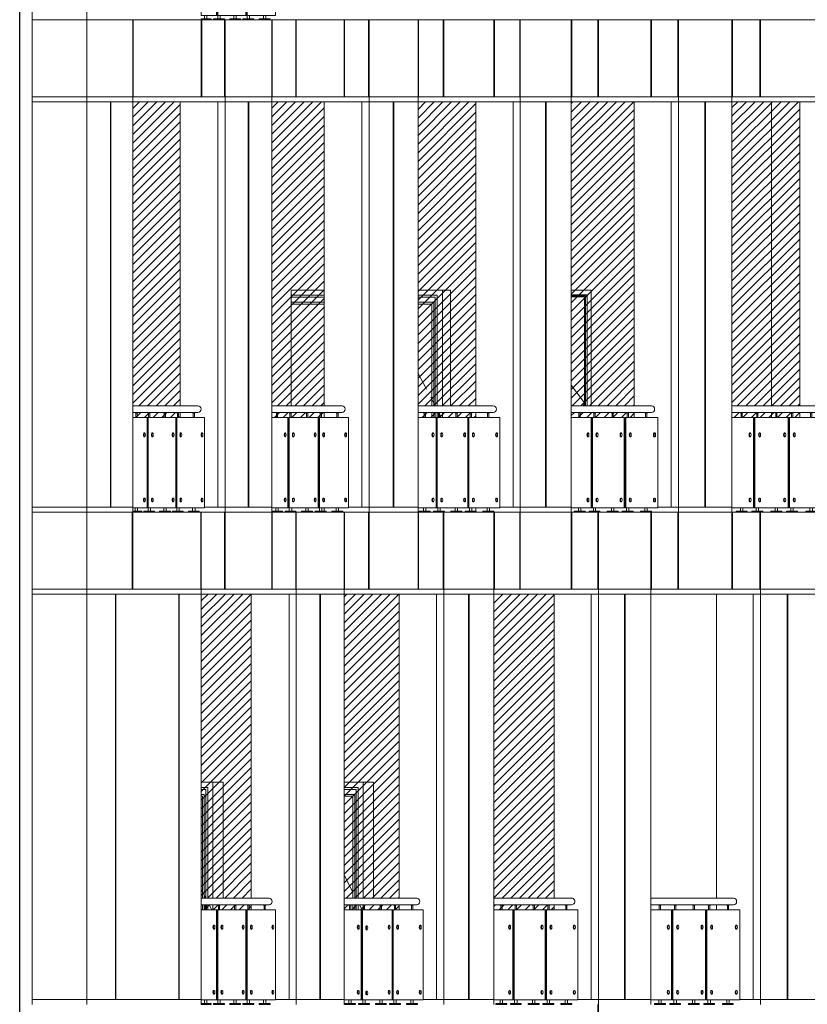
# Model space of a CAD drawing. Header units: millimetres. Extents: x 614675 to 1010864, y -150593 to -87691.
# Tile 169 of 194: x 970659 to 978817, y -126741 to -116541. Entities that reach past the tile are written whole.
import ezdxf

# ---------------------------------------------------------------- set-up
doc = ezdxf.new("R2010")
doc.units = ezdxf.units.MM
doc.header["$LTSCALE"] = 0.05
doc.linetypes.add('DASHED', pattern=[19.05, 12.7, -6.35])
doc.layers.get('0').update_dxf_attribs({"lineweight": 0})
doc.layers.add('011 Dimension', color=16, linetype='Continuous', lineweight=9)
doc.layers.add('013 Door & Window', color=48, linetype='Continuous', lineweight=9)
doc.layers.add('GLASS', color=135, linetype='Continuous')

# ---------------------------------------------------------------- blocks, each defined once
blk = doc.blocks.new('*U49')
at = {"color": 195, "elevation": 1}
blk.add_lwpolyline([(856, 1032), (0, 1032), (0, 1100), (856, 1100)], dxfattribs=at)
at = {"lineweight": 0}
for points in [[(79, 1032), (79, 1028), (108, 1028), (108, 1032), (79, 1032)], [(237, 1032), (237, 1028), (266, 1028), (266, 1032), (237, 1032)], [(430, 1032), (430, 1028), (458, 1028), (458, 1032), (430, 1032)], [(589, 1032), (589, 1028), (618, 1028), (618, 1032), (589, 1032)], [(784, 1032), (784, 1028), (812, 1028), (812, 1032), (784, 1032)]]:
    blk.add_lwpolyline(points, close=True, dxfattribs=at)
for points in [[(87, 1028), (87, 980)], [(100, 1028), (100, 980)], [(245, 1028), (245, 980)], [(258, 1028), (258, 980)], [(438, 1028), (438, 980)], [(451, 1028), (451, 980)], [(597, 1028), (597, 980)], [(610, 1028), (610, 980)], [(792, 1028), (792, 980)], [(805, 1028), (805, 980)], [(81, 45), (81, 10)], [(106, 45), (106, 10)], [(239, 45), (239, 10)], [(264, 45), (264, 10)], [(432, 45), (432, 10)], [(456, 45), (456, 10)], [(591, 45), (591, 10)], [(616, 45), (616, 10)], [(785, 45), (785, 10)], [(810, 45), (810, 10)]]:
    blk.add_lwpolyline(points, dxfattribs=at)
for points in [[(177, 820), (184, 820)], [(273, 820), (280, 820)], [(528, 820), (534, 820)], [(625, 820), (631, 820)], [(882, 820), (888, 820)], [(177, 780), (184, 780)], [(273, 780), (280, 780)], [(528, 780), (534, 780)], [(625, 780), (631, 780)], [(882, 780), (888, 780)], [(177, 145), (184, 145)], [(177, 105), (184, 105)], [(273, 145), (280, 145)], [(273, 105), (280, 105)], [(528, 145), (534, 145)], [(528, 105), (534, 105)], [(625, 145), (631, 145)], [(625, 105), (631, 105)], [(882, 145), (888, 145)], [(882, 105), (888, 105)]]:
    blk.add_lwpolyline(points)
for points in [[(37, 0), (150, 0), (150, 6, 0.39896), (145, 10), (42, 10, 0.39896), (37, 6), (37, 0)], [(195, 0), (308, 0), (308, 6, 0.39896), (303, 10), (200, 10, 0.39896), (195, 6), (195, 0)], [(387, 0), (501, 0), (500, 6, 0.39896), (496, 10), (392, 10, 0.39896), (388, 6), (387, 0)], [(547, 0), (660, 0), (660, 6, 0.39896), (655, 10), (552, 10, 0.39896), (547, 6), (547, 0)], [(741, 0), (854, 0), (854, 6, 0.39896), (850, 10), (746, 10, 0.39896), (742, 6), (741, 0)]]:
    blk.add_lwpolyline(points, format="xyb", close=True, dxfattribs=at)
at = {"color": 195, "extrusion": (0, 0, -1)}
blk.add_ellipse((856, 1066), major_axis=(0, -34.2), ratio=0.937532, start_param=3.141593, end_param=6.283185, dxfattribs=at)
at = {"extrusion": (0, 0, -1)}
for centre in [(177, 800), (273, 800), (528, 800), (625, 800), (882, 800), (177, 125), (273, 125), (528, 125), (625, 125), (882, 125)]:
    blk.add_ellipse(centre, major_axis=(0, 20), ratio=0.388392, start_param=3.141593, end_param=6.283185, dxfattribs=at)
for centre in [(184, 800), (280, 800), (534, 800), (631, 800), (888, 800), (184, 125), (280, 125), (534, 125), (631, 125), (888, 125)]:
    blk.add_ellipse(centre, major_axis=(0, -20), ratio=0.396902, dxfattribs=at)
at = {"layer": '011 Dimension', "color": 135, "lineweight": 0}
for points in [[(0, 980), (0, 45), (18, 45), (215, 45), (215, 980), (0, 980)], [(220, 980), (220, 45), (229, 45), (229, 980), (220, 980)], [(229, 980), (229, 45), (566, 45), (566, 980), (229, 980)], [(571, 980), (571, 45), (580, 45), (580, 980), (571, 980)], [(580, 980), (580, 45), (920, 45), (920, 980), (580, 980)]]:
    blk.add_lwpolyline(points, close=True, dxfattribs=at)
blk = doc.blocks.new('*U50')
at = {"color": 195, "elevation": 1}
blk.add_lwpolyline([(805, 1032), (0, 1032), (0, 1100), (805, 1100)], dxfattribs=at)
at = {"lineweight": 0}
for points in [[(63, 1032), (63, 1028), (92, 1028), (92, 1032), (63, 1032)], [(214, 1032), (214, 1028), (243, 1028), (243, 1032), (214, 1032)], [(398, 1032), (398, 1028), (427, 1028), (427, 1032), (398, 1032)], [(551, 1032), (551, 1028), (579, 1028), (579, 1032), (551, 1032)], [(737, 1032), (737, 1028), (765, 1028), (765, 1032), (737, 1032)]]:
    blk.add_lwpolyline(points, close=True, dxfattribs=at)
for points in [[(72, 1028), (72, 980)], [(85, 1028), (85, 980)], [(223, 1028), (223, 980)], [(236, 1028), (236, 980)], [(407, 1028), (407, 980)], [(420, 1028), (420, 980)], [(559, 1028), (559, 980)], [(572, 1028), (572, 980)], [(745, 1028), (745, 980)], [(758, 1028), (758, 980)], [(65, 45), (65, 10)], [(90, 45), (90, 10)], [(216, 45), (216, 10)], [(241, 45), (241, 10)], [(400, 45), (400, 10)], [(425, 45), (425, 10)], [(553, 45), (553, 10)], [(578, 45), (578, 10)], [(739, 45), (739, 10)], [(763, 45), (763, 10)]]:
    blk.add_lwpolyline(points, dxfattribs=at)
for points in [[(161, 820), (167, 820)], [(496, 820), (502, 820)], [(589, 820), (595, 820)], [(831, 820), (837, 820)], [(161, 780), (167, 780)], [(496, 780), (502, 780)], [(589, 780), (595, 780)], [(831, 780), (837, 780)], [(161, 145), (167, 145)], [(161, 105), (167, 105)], [(496, 145), (502, 145)], [(496, 105), (502, 105)], [(589, 145), (595, 145)], [(589, 105), (595, 105)], [(831, 145), (837, 145)], [(831, 105), (837, 105)]]:
    blk.add_lwpolyline(points)
for points in [[(21, 0), (134, 0), (134, 6, 0.39896), (129, 10), (26, 10, 0.39896), (21, 6), (21, 0)], [(172, 0), (285, 0), (285, 6, 0.39896), (280, 10), (177, 10, 0.39896), (172, 6), (172, 0)], [(356, 0), (469, 0), (469, 6, 0.39896), (464, 10), (361, 10, 0.39896), (356, 6), (356, 0)], [(509, 0), (622, 0), (621, 6, 0.39896), (617, 10), (514, 10, 0.39896), (509, 6), (509, 0)], [(694, 0), (808, 0), (807, 6, 0.39896), (803, 10), (699, 10, 0.39896), (695, 6), (694, 0)]]:
    blk.add_lwpolyline(points, format="xyb", close=True, dxfattribs=at)
at = {"color": 195, "extrusion": (0, 0, -1)}
blk.add_ellipse((805, 1066), major_axis=(35.6, 0), ratio=0.960993, start_param=4.712389, end_param=7.853982, dxfattribs=at)
at = {"extrusion": (0, 0, -1)}
for centre in [(161, 800), (496, 800), (589, 800), (831, 800), (161, 125), (496, 125), (589, 125), (831, 125)]:
    blk.add_ellipse(centre, major_axis=(0, 20), ratio=0.373227, start_param=3.141593, end_param=6.283185, dxfattribs=at)
for centre in [(167, 800), (502, 800), (595, 800), (837, 800), (167, 125), (502, 125), (595, 125), (837, 125)]:
    blk.add_ellipse(centre, major_axis=(0, -20), ratio=0.379159, dxfattribs=at)
at = {"layer": '011 Dimension', "color": 135, "lineweight": 0}
for points in [[(0, 980), (0, 45), (18, 45), (196, 45), (196, 980), (0, 980)], [(201, 980), (201, 45), (210, 45), (210, 980), (201, 980)], [(210, 980), (210, 45), (532, 45), (532, 980), (210, 980)], [(537, 980), (537, 45), (545, 45), (545, 980), (537, 980)], [(545, 980), (545, 45), (871, 45), (871, 980), (545, 980)]]:
    blk.add_lwpolyline(points, close=True, dxfattribs=at)
blk = doc.blocks.new('*U51')
at = {"color": 195, "elevation": 1}
blk.add_lwpolyline([(753, 1032), (0, 1032), (0, 1100), (753, 1100)], dxfattribs=at)
at = {"lineweight": 0}
for points in [[(48, 1032), (48, 1028), (76, 1028), (76, 1032), (48, 1032)], [(191, 1032), (191, 1028), (220, 1028), (220, 1032), (191, 1032)], [(367, 1032), (367, 1028), (395, 1028), (395, 1032), (367, 1032)], [(512, 1032), (512, 1028), (541, 1028), (541, 1032), (512, 1032)], [(690, 1032), (690, 1028), (718, 1028), (718, 1032), (690, 1032)]]:
    blk.add_lwpolyline(points, close=True, dxfattribs=at)
for points in [[(56, 1028), (56, 980)], [(69, 1028), (69, 980)], [(200, 1028), (200, 980)], [(213, 1028), (213, 980)], [(375, 1028), (375, 980)], [(388, 1028), (388, 980)], [(521, 1028), (521, 980)], [(534, 1028), (534, 980)], [(698, 1028), (698, 980)], [(711, 1028), (711, 980)], [(49, 45), (49, 10)], [(74, 45), (74, 10)], [(193, 45), (193, 10)], [(218, 45), (218, 10)], [(369, 45), (369, 10)], [(394, 45), (394, 10)], [(514, 45), (514, 10)], [(539, 45), (539, 10)], [(691, 45), (691, 10)], [(716, 45), (716, 10)]]:
    blk.add_lwpolyline(points, dxfattribs=at)
for points in [[(144, 820), (150, 820)], [(464, 820), (470, 820)], [(552, 820), (558, 820)], [(786, 820), (793, 820)], [(144, 780), (150, 780)], [(232, 812), (238, 812)], [(232, 772), (238, 772)], [(464, 780), (470, 780)], [(552, 780), (558, 780)], [(786, 780), (793, 780)], [(144, 145), (150, 145)], [(144, 105), (150, 105)], [(232, 137), (238, 137)], [(464, 145), (470, 145)], [(464, 105), (470, 105)], [(552, 145), (558, 145)], [(552, 105), (558, 105)], [(786, 145), (793, 145)], [(786, 105), (793, 105)], [(232, 97), (238, 97)]]:
    blk.add_lwpolyline(points)
for points in [[(5, 0), (118, 0), (118, 6, 0.39896), (113, 10), (10, 10, 0.39896), (6, 6), (5, 0)], [(149, 0), (262, 0), (262, 6, 0.39896), (257, 10), (154, 10, 0.39896), (149, 6), (149, 0)], [(325, 0), (438, 0), (437, 6, 0.39896), (433, 10), (330, 10, 0.39896), (325, 6), (325, 0)], [(470, 0), (583, 0), (583, 6, 0.39896), (578, 10), (475, 10, 0.39896), (470, 6), (470, 0)], [(647, 0), (760, 0), (760, 6, 0.39896), (755, 10), (652, 10, 0.39896), (648, 6), (647, 0)]]:
    blk.add_lwpolyline(points, format="xyb", close=True, dxfattribs=at)
at = {"color": 195, "extrusion": (0, 0, -1)}
blk.add_ellipse((753, 1066, -1), major_axis=(0, -34.2), ratio=0.945606, start_param=3.141593, end_param=6.283185, dxfattribs=at)
at = {"extrusion": (0, 0, -1)}
for centre in [(144, 800), (464, 800), (552, 800), (786, 800), (232, 792), (144, 125), (232, 117), (464, 125), (552, 125), (786, 125)]:
    blk.add_ellipse(centre, major_axis=(0, 20), ratio=0.357793, start_param=3.141593, end_param=6.283185, dxfattribs=at)
for centre in [(150, 800), (470, 800), (558, 800), (793, 800), (238, 792), (150, 125), (238, 117), (470, 125), (558, 125), (793, 125)]:
    blk.add_ellipse(centre, major_axis=(0, -20), ratio=0.361266, dxfattribs=at)
at = {"layer": '011 Dimension', "color": 135, "lineweight": 0}
for points in [[(0, 980), (0, 45), (18, 45), (177, 45), (177, 980), (0, 980)], [(182, 980), (182, 45), (190, 45), (190, 980), (182, 980)], [(190, 980), (190, 45), (497, 45), (497, 980), (190, 980)], [(502, 980), (502, 45), (510, 45), (510, 980), (502, 980)], [(510, 980), (510, 45), (821, 45), (821, 980), (510, 980)]]:
    blk.add_lwpolyline(points, close=True, dxfattribs=at)
blk = doc.blocks.new('*U52')
at = {"color": 195, "elevation": 1}
blk.add_lwpolyline([(702, 1032), (0, 1032), (0, 1100), (702, 1100)], dxfattribs=at)
at = {"lineweight": 0}
for points in [[(32, 1032), (32, 1028), (60, 1028), (60, 1032), (32, 1032)], [(169, 1032), (169, 1028), (197, 1028), (197, 1032), (169, 1032)], [(474, 1032), (474, 1028), (502, 1028), (502, 1032), (474, 1032)], [(642, 1032), (642, 1028), (671, 1028), (671, 1032), (642, 1032)]]:
    blk.add_lwpolyline(points, close=True, dxfattribs=at)
for points in [[(40, 1028), (40, 980)], [(53, 1028), (53, 980)], [(177, 1028), (177, 980)], [(190, 1028), (190, 980)], [(482, 1028), (482, 980)], [(495, 1028), (495, 980)], [(650, 1028), (650, 980)], [(663, 1028), (663, 980)], [(34, 45), (34, 10)], [(59, 45), (59, 10)], [(170, 45), (170, 10)], [(195, 45), (195, 10)], [(475, 45), (475, 10)], [(500, 45), (500, 10)], [(644, 45), (644, 10)], [(669, 45), (669, 10)]]:
    blk.add_lwpolyline(points, dxfattribs=at)
at = {"lineweight": 0, "elevation": 1}
blk.add_lwpolyline([(337, 1032), (337, 1028), (365, 1028), (365, 1032), (337, 1032)], close=True, dxfattribs=at)
for points in [[(345, 1028), (345, 980)], [(358, 1028), (358, 980)], [(338, 45), (338, 10)], [(363, 45), (363, 10)]]:
    blk.add_lwpolyline(points, dxfattribs=at)
for points in [[(127, 820), (134, 820)], [(211, 820), (217, 820)], [(431, 820), (437, 820)], [(515, 820), (521, 820)], [(738, 820), (744, 820)], [(127, 780), (134, 780)], [(211, 780), (217, 780)], [(431, 780), (437, 780)], [(515, 780), (521, 780)], [(738, 780), (744, 780)], [(127, 145), (134, 145)], [(127, 105), (134, 105)], [(211, 145), (217, 145)], [(211, 105), (217, 105)], [(431, 145), (437, 145)], [(431, 105), (437, 105)], [(515, 145), (521, 145)], [(515, 105), (521, 105)], [(738, 145), (744, 145)], [(738, 105), (744, 105)]]:
    blk.add_lwpolyline(points)
at = {"lineweight": 0}
for points in [[(103, 0), (102, 6, 0.39896), (98, 10), (0, 10), (0, 0), (103, 0)], [(126, 0), (239, 0), (239, 6, 0.39896), (234, 10), (131, 10, 0.39896), (127, 6), (126, 0)], [(431, 0), (544, 0), (544, 6, 0.39896), (539, 10), (436, 10, 0.39896), (432, 6), (431, 0)], [(600, 0), (713, 0), (713, 6, 0.39896), (708, 10), (605, 10, 0.39896), (600, 6), (600, 0)]]:
    blk.add_lwpolyline(points, format="xyb", close=True, dxfattribs=at)
at = {"lineweight": 0, "elevation": 1}
blk.add_lwpolyline([(294, 0), (407, 0), (407, 6, 0.39896), (402, 10), (299, 10, 0.39896), (295, 6), (294, 0)], format="xyb", close=True, dxfattribs=at)
at = {"color": 195, "extrusion": (0, 0, -1)}
blk.add_ellipse((702, 1066, -1), major_axis=(0, -34.2), ratio=0.953276, start_param=3.141593, end_param=6.283185, dxfattribs=at)
at = {"extrusion": (0, 0, -1)}
for centre in [(127, 800), (211, 800), (431, 800), (515, 800), (738, 800), (127, 125), (211, 125), (431, 125), (515, 125), (738, 125)]:
    blk.add_ellipse(centre, major_axis=(0, 20), ratio=0.342059, start_param=3.141593, end_param=6.283185, dxfattribs=at)
for centre in [(134, 800), (217, 800), (437, 800), (521, 800), (744, 800), (134, 125), (217, 125), (437, 125), (521, 125), (744, 125)]:
    blk.add_ellipse(centre, major_axis=(0, -20), ratio=0.343187, dxfattribs=at)
at = {"layer": '011 Dimension', "color": 135, "lineweight": 0}
for points in [[(0, 980), (0, 45), (18, 45), (159, 45), (159, 980), (0, 980)], [(162, 980), (162, 45), (171, 45), (171, 980), (162, 980)], [(171, 980), (171, 45), (463, 45), (463, 980), (171, 980)], [(466, 980), (466, 45), (475, 45), (475, 980), (466, 980)], [(475, 980), (475, 45), (770, 45), (770, 980), (475, 980)]]:
    blk.add_lwpolyline(points, close=True, dxfattribs=at)
blk = doc.blocks.new('*U53')
at = {"color": 195, "elevation": 1}
blk.add_lwpolyline([(675, 1032), (0, 1032), (0, 1100), (675, 1100)], dxfattribs=at)
at = {"lineweight": 0}
for points in [[(24, 1032), (24, 1028), (52, 1028), (52, 1032), (24, 1032)], [(157, 1032), (157, 1028), (185, 1028), (185, 1032), (157, 1032)], [(319, 1032), (319, 1028), (348, 1028), (348, 1032), (319, 1032)], [(454, 1032), (454, 1028), (482, 1028), (482, 1032), (454, 1032)], [(618, 1032), (618, 1028), (647, 1028), (647, 1032), (618, 1032)]]:
    blk.add_lwpolyline(points, close=True, dxfattribs=at)
for points in [[(32, 1028), (32, 980)], [(45, 1028), (45, 980)], [(165, 1028), (165, 980)], [(178, 1028), (178, 980)], [(327, 1028), (327, 980)], [(340, 1028), (340, 980)], [(462, 1028), (462, 980)], [(475, 1028), (475, 980)], [(626, 1028), (626, 980)], [(639, 1028), (639, 980)], [(26, 45), (26, 10)], [(50, 45), (50, 10)], [(159, 45), (159, 10)], [(184, 45), (184, 10)], [(321, 45), (321, 10)], [(346, 45), (346, 10)], [(456, 45), (456, 10)], [(481, 45), (481, 10)], [(620, 45), (620, 10)], [(645, 45), (645, 10)]]:
    blk.add_lwpolyline(points, dxfattribs=at)
for points in [[(119, 820), (125, 820)], [(200, 820), (206, 820)], [(415, 820), (421, 820)], [(496, 820), (502, 820)], [(714, 820), (720, 820)], [(119, 780), (125, 780)], [(200, 780), (206, 780)], [(415, 780), (421, 780)], [(496, 780), (502, 780)], [(714, 780), (720, 780)], [(119, 145), (125, 145)], [(119, 105), (125, 105)], [(200, 145), (206, 145)], [(200, 105), (206, 105)], [(415, 145), (421, 145)], [(415, 105), (421, 105)], [(496, 145), (502, 145)], [(496, 105), (502, 105)], [(714, 145), (720, 145)], [(714, 105), (720, 105)]]:
    blk.add_lwpolyline(points)
for points in [[(95, 0), (94, 6, 0.39896), (90, 10), (0, 10), (0, 0), (95, 0)], [(115, 0), (228, 0), (227, 6, 0.39896), (223, 10), (120, 10, 0.39896), (115, 6), (115, 0)], [(277, 0), (390, 0), (390, 6, 0.39896), (385, 10), (282, 10, 0.39896), (277, 6), (277, 0)], [(412, 0), (525, 0), (524, 6, 0.39896), (520, 10), (417, 10, 0.39896), (412, 6), (412, 0)], [(576, 0), (689, 0), (689, 6, 0.39896), (684, 10), (581, 10, 0.39896), (576, 6), (576, 0)]]:
    blk.add_lwpolyline(points, format="xyb", close=True, dxfattribs=at)
at = {"color": 195, "extrusion": (0, 0, -1)}
blk.add_ellipse((675, 1066, -3), major_axis=(0, -34.2), ratio=0.956971, start_param=3.141593, end_param=6.283185, dxfattribs=at)
at = {"extrusion": (0, 0, -1)}
for centre in [(119, 800), (200, 800), (415, 800), (496, 800), (714, 800), (119, 125), (200, 125), (415, 125), (496, 125), (714, 125)]:
    blk.add_ellipse(centre, major_axis=(0, -20), ratio=0.33409, start_param=6.283185, end_param=9.424778, dxfattribs=at)
for centre in [(125, 800), (206, 800), (421, 800), (502, 800), (720, 800), (125, 125), (206, 125), (421, 125), (502, 125), (720, 125)]:
    blk.add_ellipse(centre, major_axis=(0, -20), ratio=0.33409, dxfattribs=at)
at = {"layer": '011 Dimension', "color": 135, "lineweight": 0}
for points in [[(0, 45), (149, 45), (149, 980), (0, 980), (0, 45)], [(152, 980), (152, 45), (161, 45), (161, 980), (152, 980)], [(445, 45), (445, 980), (161, 980), (161, 45), (302, 45), (445, 45)], [(449, 980), (449, 45), (457, 45), (457, 980), (449, 980)], [(745, 45), (745, 980), (457, 980), (457, 45), (589, 45), (733, 45), (745, 45)]]:
    blk.add_lwpolyline(points, close=True, dxfattribs=at)
blk = doc.blocks.new('*U54')
at = {"color": 195, "elevation": 1}
blk.add_lwpolyline([(728, 1032), (0, 1032), (0, 1100), (728, 1100)], dxfattribs=at)
at = {"lineweight": 0}
for points in [[(40, 1032), (40, 1028), (68, 1028), (68, 1032), (40, 1032)], [(180, 1032), (180, 1028), (208, 1028), (208, 1032), (180, 1032)], [(351, 1032), (351, 1028), (380, 1028), (380, 1032), (351, 1032)], [(493, 1032), (493, 1028), (521, 1028), (521, 1032), (493, 1032)], [(666, 1032), (666, 1028), (694, 1028), (694, 1032), (666, 1032)]]:
    blk.add_lwpolyline(points, close=True, dxfattribs=at)
for points in [[(48, 1028), (48, 980)], [(61, 1028), (61, 980)], [(188, 1028), (188, 980)], [(201, 1028), (201, 980)], [(359, 1028), (359, 980)], [(372, 1028), (372, 980)], [(501, 1028), (501, 980)], [(514, 1028), (514, 980)], [(674, 1028), (674, 980)], [(687, 1028), (687, 980)], [(41, 45), (41, 10)], [(66, 45), (66, 10)], [(182, 45), (182, 10)], [(207, 45), (207, 10)], [(353, 45), (353, 10)], [(378, 45), (378, 10)], [(495, 45), (495, 10)], [(520, 45), (520, 10)], [(668, 45), (668, 10)], [(692, 45), (692, 10)]]:
    blk.add_lwpolyline(points, dxfattribs=at)
for points in [[(136, 820), (142, 820)], [(221, 820), (227, 820)], [(447, 820), (453, 820)], [(534, 820), (540, 820)], [(762, 820), (768, 820)], [(136, 780), (142, 780)], [(221, 780), (227, 780)], [(447, 780), (453, 780)], [(534, 780), (540, 780)], [(762, 780), (768, 780)], [(136, 145), (142, 145)], [(136, 105), (142, 105)], [(221, 145), (227, 145)], [(221, 105), (227, 105)], [(447, 145), (453, 145)], [(447, 105), (453, 105)], [(534, 145), (540, 145)], [(534, 105), (540, 105)], [(762, 145), (768, 145)], [(762, 105), (768, 105)]]:
    blk.add_lwpolyline(points)
for points in [[(110, 0), (110, 6, 0.39896), (105, 10), (2, 10, 0.12782), (0, 9), (0, 0), (110, 0)], [(138, 0), (251, 0), (250, 6, 0.39896), (246, 10), (143, 10, 0.39896), (138, 6), (138, 0)], [(309, 0), (422, 0), (422, 6, 0.39896), (417, 10), (314, 10, 0.39896), (309, 6), (309, 0)], [(451, 0), (564, 0), (563, 6, 0.39896), (559, 10), (456, 10, 0.39896), (451, 6), (451, 0)], [(623, 0), (737, 0), (736, 6, 0.39896), (732, 10), (628, 10, 0.39896), (624, 6), (623, 0)]]:
    blk.add_lwpolyline(points, format="xyb", close=True, dxfattribs=at)
at = {"color": 195, "extrusion": (0, 0, -1)}
blk.add_ellipse((728, 1066, -4), major_axis=(0, -34.2), ratio=0.948528, start_param=3.141593, end_param=6.283185, dxfattribs=at)
at = {"extrusion": (0, 0, -1)}
for centre in [(136, 800), (221, 800), (447, 800), (534, 800), (762, 800), (136, 125), (221, 125), (447, 125), (534, 125), (762, 125)]:
    blk.add_ellipse(centre, major_axis=(0, 20), ratio=0.349959, start_param=3.141593, end_param=6.283185, dxfattribs=at)
for centre in [(142, 800), (227, 800), (453, 800), (540, 800), (768, 800), (142, 125), (227, 125), (453, 125), (540, 125), (768, 125)]:
    blk.add_ellipse(centre, major_axis=(0, -20), ratio=0.352244, dxfattribs=at)
at = {"layer": '011 Dimension', "color": 135, "lineweight": 0}
for points in [[(0, 45), (168, 45), (168, 980), (0, 980), (0, 45)], [(172, 980), (172, 45), (181, 45), (181, 980), (172, 980)], [(480, 45), (480, 980), (181, 980), (181, 45), (312, 45), (456, 45), (480, 45)], [(484, 980), (484, 45), (493, 45), (493, 980), (484, 980)], [(795, 45), (795, 980), (493, 980), (493, 45), (616, 45), (759, 45), (771, 45), (795, 45)]]:
    blk.add_lwpolyline(points, close=True, dxfattribs=at)
blk = doc.blocks.new('*U55')
at = {"color": 195, "elevation": 1}
blk.add_lwpolyline([(779, 1032), (0, 1032), (0, 1100), (779, 1100)], dxfattribs=at)
at = {"lineweight": 0}
for points in [[(55, 1032), (55, 1028), (84, 1028), (84, 1032), (55, 1032)], [(203, 1032), (203, 1028), (231, 1028), (231, 1032), (203, 1032)], [(383, 1032), (383, 1028), (411, 1028), (411, 1032), (383, 1032)], [(532, 1032), (532, 1028), (560, 1028), (560, 1032), (532, 1032)], [(713, 1032), (713, 1028), (742, 1028), (742, 1032), (713, 1032)]]:
    blk.add_lwpolyline(points, close=True, dxfattribs=at)
for points in [[(64, 1028), (64, 980)], [(77, 1028), (77, 980)], [(211, 1028), (211, 980)], [(224, 1028), (224, 980)], [(391, 1028), (391, 980)], [(404, 1028), (404, 980)], [(540, 1028), (540, 980)], [(553, 1028), (553, 980)], [(721, 1028), (721, 980)], [(734, 1028), (734, 980)], [(57, 45), (57, 10)], [(82, 45), (82, 10)], [(205, 45), (205, 10)], [(230, 45), (230, 10)], [(385, 45), (385, 10)], [(409, 45), (409, 10)], [(533, 45), (533, 10)], [(558, 45), (558, 10)], [(715, 45), (715, 10)], [(740, 45), (740, 10)]]:
    blk.add_lwpolyline(points, dxfattribs=at)
for points in [[(152, 820), (159, 820)], [(242, 820), (248, 820)], [(480, 820), (486, 820)], [(570, 820), (576, 820)], [(811, 820), (817, 820)], [(152, 780), (159, 780)], [(242, 780), (248, 780)], [(480, 780), (486, 780)], [(570, 780), (576, 780)], [(811, 780), (817, 780)], [(152, 145), (159, 145)], [(152, 105), (159, 105)], [(242, 145), (248, 145)], [(242, 105), (248, 105)], [(480, 145), (486, 145)], [(480, 105), (486, 105)], [(570, 145), (576, 145)], [(570, 105), (576, 105)], [(811, 145), (817, 145)], [(811, 105), (817, 105)]]:
    blk.add_lwpolyline(points)
for points in [[(13, 0), (126, 0), (126, 6, 0.39896), (121, 10), (18, 10, 0.39896), (13, 6), (13, 0)], [(161, 0), (274, 0), (273, 6, 0.39896), (269, 10), (166, 10, 0.39896), (161, 6), (161, 0)], [(340, 0), (453, 0), (453, 6, 0.39896), (449, 10), (345, 10, 0.39896), (341, 6), (340, 0)], [(489, 0), (602, 0), (602, 6, 0.39896), (598, 10), (494, 10, 0.39896), (490, 6), (489, 0)], [(671, 0), (784, 0), (784, 6, 0.39896), (779, 10), (676, 10, 0.39896), (671, 6), (671, 0)]]:
    blk.add_lwpolyline(points, format="xyb", close=True, dxfattribs=at)
at = {"color": 195, "extrusion": (0, 0, -1)}
blk.add_ellipse((779, 1066, -5), major_axis=(0, -34.2), ratio=0.94164, start_param=3.141593, end_param=6.283185, dxfattribs=at)
at = {"extrusion": (0, 0, -1)}
for centre in [(152, 800), (242, 800), (480, 800), (570, 800), (811, 800), (152, 125), (242, 125), (480, 125), (570, 125), (811, 125)]:
    blk.add_ellipse(centre, major_axis=(0, 20), ratio=0.36554, start_param=3.141593, end_param=6.283185, dxfattribs=at)
for centre in [(159, 800), (248, 800), (486, 800), (576, 800), (817, 800), (159, 125), (248, 125), (486, 125), (576, 125), (817, 125)]:
    blk.add_ellipse(centre, major_axis=(0, -20), ratio=0.370228, dxfattribs=at)
at = {"layer": '011 Dimension', "color": 135, "lineweight": 0}
for points in [[(0, 45), (187, 45), (187, 980), (0, 980), (0, 45)], [(191, 980), (191, 45), (200, 45), (200, 980), (191, 980)], [(515, 45), (515, 980), (200, 980), (200, 45), (312, 45), (456, 45), (480, 45), (515, 45)], [(519, 980), (519, 45), (528, 45), (528, 980), (519, 980)], [(846, 45), (846, 980), (528, 980), (528, 45), (616, 45), (759, 45), (771, 45), (795, 45), (846, 45)]]:
    blk.add_lwpolyline(points, close=True, dxfattribs=at)
blk = doc.blocks.new('*U56')
at = {"color": 195, "elevation": 1}
blk.add_lwpolyline([(831, 1032), (0, 1032), (0, 1100), (831, 1100)], dxfattribs=at)
at = {"lineweight": 0}
for points in [[(71, 1032), (71, 1028), (100, 1028), (100, 1032), (71, 1032)], [(226, 1032), (226, 1028), (254, 1028), (254, 1032), (226, 1032)], [(414, 1032), (414, 1028), (443, 1028), (443, 1032), (414, 1032)], [(570, 1032), (570, 1028), (599, 1028), (599, 1032), (570, 1032)], [(760, 1032), (760, 1028), (789, 1028), (789, 1032), (760, 1032)]]:
    blk.add_lwpolyline(points, close=True, dxfattribs=at)
for points in [[(79, 1028), (79, 980)], [(92, 1028), (92, 980)], [(234, 1028), (234, 980)], [(247, 1028), (247, 980)], [(422, 1028), (422, 980)], [(435, 1028), (435, 980)], [(578, 1028), (578, 980)], [(591, 1028), (591, 980)], [(768, 1028), (768, 980)], [(781, 1028), (781, 980)], [(73, 45), (73, 10)], [(98, 45), (98, 10)], [(228, 45), (228, 10)], [(252, 45), (252, 10)], [(416, 45), (416, 10)], [(441, 45), (441, 10)], [(572, 45), (572, 10)], [(597, 45), (597, 10)], [(762, 45), (762, 10)], [(787, 45), (787, 10)]]:
    blk.add_lwpolyline(points, dxfattribs=at)
for points in [[(169, 820), (175, 820)], [(263, 820), (269, 820)], [(512, 820), (518, 820)], [(607, 820), (613, 820)], [(858, 820), (865, 820)], [(169, 780), (175, 780)], [(263, 780), (269, 780)], [(512, 780), (518, 780)], [(607, 780), (613, 780)], [(858, 780), (865, 780)], [(169, 145), (175, 145)], [(169, 105), (175, 105)], [(263, 145), (269, 145)], [(263, 105), (269, 105)], [(512, 145), (518, 145)], [(512, 105), (518, 105)], [(607, 145), (613, 145)], [(607, 105), (613, 105)], [(858, 145), (865, 145)], [(858, 105), (865, 105)]]:
    blk.add_lwpolyline(points)
for points in [[(29, 0), (142, 0), (142, 6, 0.39896), (137, 10), (34, 10, 0.39896), (29, 6), (29, 0)], [(183, 0), (297, 0), (296, 6, 0.39896), (292, 10), (188, 10, 0.39896), (184, 6), (183, 0)], [(372, 0), (485, 0), (485, 6, 0.39896), (480, 10), (377, 10, 0.39896), (372, 6), (372, 0)], [(528, 0), (641, 0), (641, 6, 0.39896), (636, 10), (533, 10, 0.39896), (528, 6), (528, 0)], [(718, 0), (831, 0), (831, 6, 0.39896), (826, 10), (723, 10, 0.39896), (718, 6), (718, 0)]]:
    blk.add_lwpolyline(points, format="xyb", close=True, dxfattribs=at)
at = {"color": 195, "extrusion": (0, 0, -1)}
blk.add_ellipse((831, 1066), major_axis=(0, -34.2), ratio=0.932483, start_param=3.141593, end_param=6.283185, dxfattribs=at)
at = {"extrusion": (0, 0, -1)}
for centre in [(169, 800), (263, 800), (512, 800), (607, 800), (858, 800), (169, 125), (263, 125), (512, 125), (607, 125), (858, 125)]:
    blk.add_ellipse(centre, major_axis=(0, 20), ratio=0.380835, start_param=3.141593, end_param=6.283185, dxfattribs=at)
for centre in [(175, 800), (269, 800), (518, 800), (613, 800), (865, 800), (175, 125), (269, 125), (518, 125), (613, 125), (865, 125)]:
    blk.add_ellipse(centre, major_axis=(0, -20), ratio=0.388041, dxfattribs=at)
at = {"layer": '011 Dimension', "color": 135, "lineweight": 0}
for points in [[(0, 45), (205, 45), (205, 980), (0, 980), (0, 45)], [(219, 45), (219, 980), (210, 980), (210, 45), (219, 45)], [(549, 45), (549, 980), (219, 980), (219, 45), (312, 45), (456, 45), (480, 45), (549, 45)], [(554, 980), (554, 45), (563, 45), (563, 980), (554, 980)], [(895, 45), (895, 980), (563, 980), (563, 45), (642, 45), (786, 45), (798, 45), (822, 45), (872, 45), (895, 45)]]:
    blk.add_lwpolyline(points, close=True, dxfattribs=at)
blk = doc.blocks.new('*U57')
at = {"color": 195, "elevation": 1}
blk.add_lwpolyline([(882, 1032), (0, 1032), (0, 1100), (882, 1100)], dxfattribs=at)
at = {"lineweight": 0}
for points in [[(87, 1032), (87, 1028), (115, 1028), (115, 1032), (87, 1032)], [(249, 1032), (249, 1028), (277, 1028), (277, 1032), (249, 1032)], [(445, 1032), (445, 1028), (474, 1028), (474, 1032), (445, 1032)], [(608, 1032), (608, 1028), (637, 1028), (637, 1032), (608, 1032)], [(807, 1032), (807, 1028), (835, 1028), (835, 1032), (807, 1032)]]:
    blk.add_lwpolyline(points, close=True, dxfattribs=at)
for points in [[(95, 1028), (95, 980)], [(108, 1028), (108, 980)], [(257, 1028), (257, 980)], [(270, 1028), (270, 980)], [(454, 1028), (454, 980)], [(467, 1028), (467, 980)], [(617, 1028), (617, 980)], [(630, 1028), (630, 980)], [(815, 1028), (815, 980)], [(828, 1028), (828, 980)], [(89, 45), (89, 10)], [(114, 45), (114, 10)], [(250, 45), (250, 10)], [(275, 45), (275, 10)], [(447, 45), (447, 10)], [(472, 45), (472, 10)], [(610, 45), (610, 10)], [(635, 45), (635, 10)], [(809, 45), (809, 10)], [(834, 45), (834, 10)]]:
    blk.add_lwpolyline(points, dxfattribs=at)
for points in [[(186, 820), (192, 820)], [(284, 820), (290, 820)], [(544, 820), (550, 820)], [(643, 820), (649, 820)], [(906, 820), (912, 820)], [(186, 780), (192, 780)], [(284, 780), (290, 780)], [(544, 780), (550, 780)], [(643, 780), (649, 780)], [(906, 780), (912, 780)], [(186, 145), (192, 145)], [(186, 105), (192, 105)], [(284, 145), (290, 145)], [(284, 105), (290, 105)], [(544, 145), (550, 145)], [(544, 105), (550, 105)], [(643, 145), (649, 145)], [(643, 105), (649, 105)], [(906, 145), (912, 145)], [(906, 105), (912, 105)]]:
    blk.add_lwpolyline(points)
for points in [[(45, 0), (158, 0), (157, 6, 0.39896), (153, 10), (50, 10, 0.39896), (45, 6), (45, 0)], [(206, 0), (319, 0), (319, 6, 0.39896), (314, 10), (211, 10, 0.39896), (207, 6), (206, 0)], [(403, 0), (516, 0), (516, 6, 0.39896), (511, 10), (408, 10, 0.39896), (403, 6), (403, 0)], [(566, 0), (679, 0), (679, 6, 0.39896), (674, 10), (571, 10, 0.39896), (566, 6), (566, 0)], [(765, 0), (878, 0), (877, 6, 0.39896), (873, 10), (770, 10, 0.39896), (765, 6), (765, 0)]]:
    blk.add_lwpolyline(points, format="xyb", close=True, dxfattribs=at)
at = {"color": 195, "extrusion": (0, 0, -1)}
blk.add_ellipse((882, 1066), major_axis=(0, -34.2), ratio=0.92485, start_param=3.141593, end_param=6.283185, dxfattribs=at)
at = {"extrusion": (0, 0, -1)}
for centre in [(186, 800), (284, 800), (544, 800), (643, 800), (906, 800), (186, 125), (284, 125), (544, 125), (643, 125), (906, 125)]:
    blk.add_ellipse(centre, major_axis=(0, 20), ratio=0.39585, start_param=3.141593, end_param=6.283185, dxfattribs=at)
for centre in [(192, 800), (290, 800), (550, 800), (649, 800), (912, 800), (192, 125), (290, 125), (550, 125), (649, 125), (912, 125)]:
    blk.add_ellipse(centre, major_axis=(0, -20), ratio=0.405689, dxfattribs=at)
at = {"layer": '011 Dimension', "color": 135, "lineweight": 0}
for points in [[(0, 45), (224, 45), (224, 980), (0, 980), (0, 45)], [(230, 980), (230, 45), (238, 45), (238, 980), (230, 980)], [(583, 45), (583, 980), (238, 980), (238, 45), (549, 45), (583, 45)], [(589, 980), (589, 45), (597, 45), (597, 980), (589, 980)], [(945, 980), (597, 980), (597, 45), (945, 45), (945, 980)]]:
    blk.add_lwpolyline(points, close=True, dxfattribs=at)
blk = doc.blocks.new('*U69')
at = {"color": 195, "elevation": 1}
blk.add_lwpolyline([(702, 1032), (0, 1032), (0, 1100), (702, 1100)], dxfattribs=at)
at = {"lineweight": 0}
for points in [[(32, 1032), (32, 1028), (60, 1028), (60, 1032), (32, 1032)], [(169, 1032), (169, 1028), (197, 1028), (197, 1032), (169, 1032)], [(474, 1032), (474, 1028), (502, 1028), (502, 1032), (474, 1032)], [(642, 1032), (642, 1028), (671, 1028), (671, 1032), (642, 1032)]]:
    blk.add_lwpolyline(points, close=True, dxfattribs=at)
for points in [[(40, 1028), (40, 980)], [(53, 1028), (53, 980)], [(177, 1028), (177, 980)], [(190, 1028), (190, 980)], [(482, 1028), (482, 980)], [(495, 1028), (495, 980)], [(650, 1028), (650, 980)], [(663, 1028), (663, 980)], [(34, 45), (34, 10)], [(59, 45), (59, 10)], [(170, 45), (170, 10)], [(195, 45), (195, 10)], [(475, 45), (475, 10)], [(500, 45), (500, 10)], [(644, 45), (644, 10)], [(669, 45), (669, 10)]]:
    blk.add_lwpolyline(points, dxfattribs=at)
at = {"lineweight": 0, "elevation": 1}
blk.add_lwpolyline([(337, 1032), (337, 1028), (365, 1028), (365, 1032), (337, 1032)], close=True, dxfattribs=at)
for points in [[(345, 1028), (345, 980)], [(358, 1028), (358, 980)], [(338, 45), (338, 10)], [(363, 45), (363, 10)]]:
    blk.add_lwpolyline(points, dxfattribs=at)
for points in [[(127, 820), (134, 820)], [(211, 820), (217, 820)], [(431, 820), (437, 820)], [(515, 820), (521, 820)], [(738, 820), (744, 820)], [(127, 780), (134, 780)], [(211, 780), (217, 780)], [(431, 780), (437, 780)], [(515, 780), (521, 780)], [(738, 780), (744, 780)], [(127, 145), (134, 145)], [(127, 105), (134, 105)], [(211, 145), (217, 145)], [(211, 105), (217, 105)], [(431, 145), (437, 145)], [(431, 105), (437, 105)], [(515, 145), (521, 145)], [(515, 105), (521, 105)], [(738, 145), (744, 145)], [(738, 105), (744, 105)]]:
    blk.add_lwpolyline(points)
at = {"lineweight": 0}
for points in [[(103, 0), (102, 6, 0.39896), (98, 10), (0, 10), (0, 0), (103, 0)], [(126, 0), (239, 0), (239, 6, 0.39896), (234, 10), (131, 10, 0.39896), (127, 6), (126, 0)], [(431, 0), (544, 0), (544, 6, 0.39896), (539, 10), (436, 10, 0.39896), (432, 6), (431, 0)], [(600, 0), (713, 0), (713, 6, 0.39896), (708, 10), (605, 10, 0.39896), (600, 6), (600, 0)]]:
    blk.add_lwpolyline(points, format="xyb", close=True, dxfattribs=at)
at = {"lineweight": 0, "elevation": 1}
blk.add_lwpolyline([(294, 0), (407, 0), (407, 6, 0.39896), (402, 10), (299, 10, 0.39896), (295, 6), (294, 0)], format="xyb", close=True, dxfattribs=at)
at = {"color": 195, "extrusion": (0, 0, -1)}
blk.add_ellipse((702, 1066, -1), major_axis=(0, -34.2), ratio=0.953276, start_param=3.141593, end_param=6.283185, dxfattribs=at)
at = {"extrusion": (0, 0, -1)}
for centre in [(127, 800), (211, 800), (431, 800), (515, 800), (738, 800), (127, 125), (211, 125), (431, 125), (515, 125), (738, 125)]:
    blk.add_ellipse(centre, major_axis=(0, 20), ratio=0.342059, start_param=3.141593, end_param=6.283185, dxfattribs=at)
for centre in [(134, 800), (217, 800), (437, 800), (521, 800), (744, 800), (134, 125), (217, 125), (437, 125), (521, 125), (744, 125)]:
    blk.add_ellipse(centre, major_axis=(0, -20), ratio=0.343187, dxfattribs=at)
at = {"layer": '011 Dimension', "color": 135, "lineweight": 0}
for points in [[(0, 980), (0, 45), (18, 45), (159, 45), (159, 980), (0, 980)], [(162, 980), (162, 45), (171, 45), (171, 980), (162, 980)], [(171, 980), (171, 45), (463, 45), (463, 980), (171, 980)], [(466, 980), (466, 45), (475, 45), (475, 980), (466, 980)], [(475, 980), (475, 45), (770, 45), (770, 980), (475, 980)]]:
    blk.add_lwpolyline(points, close=True, dxfattribs=at)
blk = doc.blocks.new('*U132')
at = {"layer": '013 Door & Window', "color": 0, "lineweight": -2}
for points in [[(199, -52), (52, -52), (52, -1200)], [(199, -73), (73, -73), (73, -1200)], [(199, -125), (89, -125), (89, -1200)], [(199, -145), (109, -145), (109, -1200)], [(0, -1268), (0, -1320)], [(52, -1268), (52, -1320)], [(73, -1268), (73, -1320)], [(89, -1268), (89, -1320)], [(109, -1268), (109, -1320)]]:
    blk.add_lwpolyline(points, dxfattribs=at)
at = {"layer": '013 Door & Window', "color": 0, "linetype": 'DASHED', "lineweight": -2, "ltscale": 300}
for points in [[(199, -961), (74, -1200)], [(38, -1268), (11, -1320)]]:
    blk.add_lwpolyline(points, dxfattribs=at)
blk = doc.blocks.new('*U133')
at = {"layer": '013 Door & Window', "color": 0, "lineweight": -2}
for points in [[(120, -52), (52, -52), (52, -1200)], [(120, -73), (73, -73), (73, -1200)], [(120, -125), (89, -125), (89, -1200)], [(120, -145), (109, -145), (109, -1200)], [(0, -1268), (0, -1320)], [(52, -1268), (52, -1320)], [(73, -1268), (73, -1320)], [(89, -1268), (89, -1320)], [(109, -1268), (109, -1320)]]:
    blk.add_lwpolyline(points, dxfattribs=at)
at = {"layer": '013 Door & Window', "color": 0, "linetype": 'DASHED', "lineweight": -2, "ltscale": 300}
for points in [[(120, -1112), (74, -1200)], [(38, -1268), (11, -1320)]]:
    blk.add_lwpolyline(points, dxfattribs=at)
blk = doc.blocks.new('*U162')
at = {"layer": '013 Door & Window', "color": 0, "lineweight": -2}
for points in [[(484, -52), (142, -52)], [(484, -73), (142, -73)], [(484, -125), (142, -125)], [(484, -145), (142, -145)]]:
    blk.add_lwpolyline(points, dxfattribs=at)
blk = doc.blocks.new('*U163')
at = {"layer": '013 Door & Window', "color": 0, "lineweight": -2}
for points in [[(253, -52), (52, -52), (52, -1200)], [(253, -73), (73, -73), (73, -1200)], [(253, -125), (89, -125), (89, -1200)], [(253, -145), (109, -145), (109, -1200)], [(0, -1268), (0, -1320)], [(52, -1268), (52, -1320)], [(73, -1268), (73, -1320)], [(89, -1268), (89, -1320)], [(109, -1268), (109, -1320)]]:
    blk.add_lwpolyline(points, dxfattribs=at)
at = {"layer": '013 Door & Window', "color": 0, "linetype": 'DASHED', "lineweight": -2, "ltscale": 300}
for points in [[(253, -857), (74, -1200)], [(38, -1268), (11, -1320)]]:
    blk.add_lwpolyline(points, dxfattribs=at)
blk = doc.blocks.new('A$C24602529 (2) (2)')
at = {"lineweight": 0}
h = blk.add_hatch(dxfattribs=at)
h.set_pattern_fill('ANSI31', color=253, scale=20, style=0)
h.set_pattern_definition([(45, (-184245.04, -9116.08), (-44.90128, 44.90128), [])])
h.paths.add_polyline_path([(136, 24120), (999, 24120), (999, 27270), (136, 27270)])
h.paths.add_polyline_path([(2093, 27270), (2093, 24120), (3007, 24120), (3007, 27270)])
h.paths.add_polyline_path([(-8542, 24120), (-7944, 24120), (-7944, 27270), (-8542, 27270)])
h.paths.add_polyline_path([(-6954, 27270), (-6954, 24120), (-6302, 24120), (-6302, 27270)])
h.paths.add_polyline_path([(-5291, 27270), (-5291, 24120), (-4587, 24120), (-4587, 27270)])
h.paths.add_polyline_path([(-3556, 27270), (-3556, 24120), (-2798, 24120), (-2798, 27270)])
h.paths.add_polyline_path([(-1746, 27270), (-1746, 24120), (-936, 24120), (-936, 27270)])
h.paths.add_polyline_path([(-10057, 24120), (-9513, 24120), (-9513, 27270), (-10057, 27270)])
h.paths.add_polyline_path([(-11497, 27270), (-11497, 24120), (-11007, 24120), (-11007, 27270)])
h.paths.add_polyline_path([(3007, 24000), (3007, 24052), (2093, 24052), (2093, 24000)])
h.paths.add_polyline_path([(136, 24052), (136, 24000), (999, 24000), (999, 24052)])
h.paths.add_polyline_path([(-1746, 24052), (-1746, 24000), (-936, 24000), (-936, 24052)])
h.paths.add_polyline_path([(-3556, 24052), (-3556, 24000), (-2798, 24000), (-2798, 24052)])
h.paths.add_polyline_path([(-5291, 24052), (-5291, 24000), (-4587, 24000), (-4587, 24052)])
h.paths.add_polyline_path([(-6954, 24052), (-6954, 24000), (-6302, 24000), (-6302, 24052)])
h.paths.add_polyline_path([(-8542, 24052), (-8542, 24000), (-7944, 24000), (-7944, 24052)])
h.paths.add_polyline_path([(-10057, 24052), (-10057, 24000), (-9513, 24000), (-9513, 24052)])
h.paths.add_polyline_path([(-11497, 24052), (-11497, 24000), (-11007, 24000), (-11007, 24052)])
h = blk.add_hatch(dxfattribs=at)
h.set_pattern_fill('ANSI31', color=253, scale=20, style=0)
h.set_pattern_definition([(45, (-183534.546, -14216), (-44.90128, 44.90128), [])])
h.paths.add_polyline_path([(1105, 19020), (1993, 19020), (1993, 22170), (1105, 22170)])
h.paths.add_polyline_path([(-814, 19020), (22, 19020), (22, 22170), (-814, 22170)])
h.paths.add_polyline_path([(-2660, 19020), (-1876, 19020), (-1876, 22170), (-2660, 22170)])
h.paths.add_polyline_path([(-7757, 19020), (-7132, 19020), (-7132, 22170), (-7757, 22170)])
h.paths.add_polyline_path([(-9308, 19020), (-8737, 19020), (-8737, 22170), (-9308, 22170)])
h.paths.add_polyline_path([(1105, 18952), (1105, 18900), (1993, 18900), (1993, 18952)])
h.paths.add_polyline_path([(-814, 18952), (-814, 18900), (22, 18900), (22, 18952)])
h.paths.add_polyline_path([(-2660, 18952), (-2660, 18900), (-1876, 18900), (-1876, 18952)])
h.paths.add_polyline_path([(-7757, 18952), (-7757, 18900), (-7132, 18900), (-7132, 18952)])
h.paths.add_polyline_path([(-9308, 18952), (-9308, 18900), (-8737, 18900), (-8737, 18952)])
h.paths.add_polyline_path([(-10787, 19020), (-10269, 19020), (-10269, 22170), (-10787, 22170)])
h.paths.add_polyline_path([(-10269, 18900), (-10269, 18952), (-10787, 18952), (-10787, 18900)])
for points in [[(-12538, 28120), (-12538, 31720)], [(-11972, 28120), (-11972, 31720)], [(-12538, 23020), (-12538, 28120)], [(-12538, 28120), (4063, 28120)], [(-11972, 23020), (-11972, 28120)], [(-11497, 27320), (-11497, 28120)], [(-11492, 27320), (-11492, 28120)], [(-10787, 28120), (-10787, 27320)], [(-10782, 28120), (-10782, 27320)], [(-10546, 27320), (-10546, 28120)], [(-10541, 27320), (-10541, 28120)], [(-10057, 27320), (-10057, 28120)], [(-10052, 27320), (-10052, 28120)], [(-9809, 28120), (-9809, 27320)], [(-9804, 28120), (-9804, 27320)], [(-9308, 28120), (-9308, 27320)], [(-9303, 28120), (-9303, 27320)], [(-9054, 27320), (-9054, 28120)], [(-9049, 27320), (-9049, 28120)], [(-8542, 27320), (-8542, 28120)], [(-8537, 27320), (-8537, 28120)], [(-8280, 28120), (-8280, 27320)], [(-8274, 28120), (-8274, 27320)], [(-7757, 28120), (-7757, 27320)], [(-7751, 28120), (-7751, 27320)], [(-7489, 27320), (-7489, 28120)], [(-7483, 27320), (-7483, 28120)], [(-6954, 27320), (-6954, 28120)], [(-6948, 27320), (-6948, 28120)], [(-6678, 28120), (-6678, 27320)], [(-6672, 28120), (-6672, 27320)], [(-6130, 28120), (-6130, 27320)], [(-6124, 28120), (-6124, 27320)], [(-5850, 27320), (-5850, 28120)], [(-5844, 27320), (-5844, 28120)], [(-5291, 27320), (-5291, 28120)], [(-5285, 27320), (-5285, 28120)], [(-5002, 28120), (-5002, 27320)], [(-4996, 28120), (-4996, 27320)], [(-11729, 23070), (-11729, 27270)], [(-11724, 23070), (-11724, 27270)], [(-11497, 23020), (-11497, 27320)], [(-11007, 24120), (-11007, 27270)], [(-10614, 23070), (-10614, 27270)], [(-10541, 23020), (-10541, 27320)], [(-10302, 23070), (-10302, 27270)], [(-10296, 23070), (-10296, 27270)], [(-10057, 23020), (-10057, 27320)], [(-9513, 24120), (-9513, 27270)], [(-9123, 23070), (-9123, 27270)], [(-9049, 23020), (-9049, 27320)], [(-8798, 23070), (-8798, 27270)], [(-8793, 23070), (-8793, 27270)], [(-8542, 23020), (-8542, 27320)], [(-7944, 24120), (-7944, 27270)], [(-7558, 23070), (-7558, 27270)], [(-7483, 23020), (-7483, 27320)], [(-7221, 23070), (-7221, 27270)], [(-7216, 23070), (-7216, 27270)], [(-6954, 23020), (-6954, 27320)], [(-6302, 24120), (-6302, 27270)], [(-5919, 23070), (-5919, 27270)], [(-5844, 23020), (-5844, 27320)], [(-5571, 23070), (-5571, 27270)], [(-5565, 23070), (-5565, 27270)], [(-5291, 23020), (-5291, 27320)], [(-4881, 24120), (-4881, 27270)], [(-4587, 24120), (-4587, 27270)], [(-9855, 24120), (-9855, 25320)], [(-9513, 25320), (-9855, 25320)], [(-6747, 24120), (-6747, 25320), (-6954, 25320)], [(-11007, 24000), (-11007, 24052)], [(-9513, 24000), (-9513, 24052)], [(-7944, 24000), (-7944, 24052)], [(-6302, 24000), (-6302, 24052)], [(-4881, 24000), (-4881, 24052)], [(-4587, 24000), (-4587, 24052)], [(-12538, 23070), (-11497, 23070)], [(-10753, 23070), (-10057, 23070)], [(-9513, 23030), (-9513, 23065)], [(-9262, 23070), (-8542, 23070)], [(-7944, 23030), (-7944, 23065)], [(-7697, 23070), (-6954, 23070)], [(-6058, 23070), (-5291, 23070)], [(-12538, 17920), (-12538, 23020)], [(-12538, 23020), (4063, 23020)], [(-11972, 17920), (-11972, 23020)], [(-11502, 22220), (-11502, 23020)], [(-11497, 22220), (-11497, 23020)], [(-10792, 22220), (-10792, 23020)], [(-10787, 22220), (-10787, 23020)], [(-10546, 22220), (-10546, 23020)], [(-10541, 22220), (-10541, 23020)], [(-10057, 22220), (-10057, 23020)], [(-10052, 22220), (-10052, 23020)], [(-9809, 22220), (-9809, 23020)], [(-9804, 22220), (-9804, 23020)], [(-9513, 23020), (-9513, 23020)], [(-9308, 22220), (-9308, 23020)], [(-9303, 22220), (-9303, 23020)], [(-9054, 22220), (-9054, 23020)], [(-9049, 22220), (-9049, 23020)], [(-8542, 22220), (-8542, 23020)], [(-8537, 22220), (-8537, 23020)], [(-8280, 22220), (-8280, 23020)], [(-8274, 22220), (-8274, 23020)], [(-7757, 22220), (-7757, 23020)], [(-7751, 22220), (-7751, 23020)], [(-7489, 22220), (-7489, 23020)], [(-7483, 22220), (-7483, 23020)], [(-6954, 22220), (-6954, 23020)], [(-6948, 22220), (-6948, 23020)], [(-6678, 22220), (-6678, 23020)], [(-6672, 22220), (-6672, 23020)], [(-6130, 22220), (-6130, 23020)], [(-6124, 22220), (-6124, 23020)], [(-5850, 22220), (-5850, 23020)], [(-5844, 22220), (-5844, 23020)], [(-5291, 22220), (-5291, 23020)], [(-5285, 22220), (-5285, 23020)], [(-5002, 22220), (-5002, 23020)], [(-4996, 22220), (-4996, 23020)], [(-11676, 22170), (-11676, 17970)], [(-11671, 22170), (-11671, 17970)], [(-11020, 22170), (-11020, 17970)], [(-11015, 22170), (-11015, 17970)], [(-10787, 22220), (-10787, 17920)], [(-10269, 22170), (-10269, 19020)], [(-9878, 22170), (-9878, 17970)], [(-9804, 22220), (-9804, 17920)], [(-9559, 22170), (-9559, 17970)], [(-9553, 22170), (-9553, 17970)], [(-9308, 22220), (-9308, 17920)], [(-8737, 22170), (-8737, 19020)], [(-8349, 22170), (-8349, 17970)], [(-8274, 22220), (-8274, 17920)], [(-8019, 22170), (-8019, 17970)], [(-8013, 22170), (-8013, 17970)], [(-7757, 22220), (-7757, 17920)], [(-7132, 22170), (-7132, 19020)], [(-6747, 22170), (-6747, 17970)], [(-6672, 22220), (-6672, 17920)], [(-6404, 22170), (-6404, 17970)], [(-6398, 22170), (-6398, 17970)], [(-6130, 22220), (-6130, 17920)], [(-5452, 22170), (-5452, 19020)], [(-5071, 22170), (-5071, 17970)], [(-4996, 22220), (-4996, 17920)], [(-4717, 22170), (-4717, 17970)], [(-4711, 22170), (-4711, 17970)], [(-10560, 20220), (-10787, 20220)], [(-9003, 20220), (-9308, 20220)], [(-10269, 18952), (-10269, 18900)], [(-8737, 18952), (-8737, 18900)], [(-7132, 18952), (-7132, 18900)], [(-5452, 18952), (-5452, 18900)], [(-12538, 17970), (-11974, 17970)], [(-11974, 17970), (-10787, 17970)], [(-10016, 17970), (-9308, 17970)], [(-8488, 17970), (-7757, 17970)], [(-6886, 17970), (-6130, 17970)], [(-5210, 17970), (-4432, 17970)], [(-6678, 17920), (-6678, 17120)], [(-6672, 17920), (-6672, 17120)]]:
    blk.add_lwpolyline(points)
at = {"color": 0}
for points in [[(-12538, 27320), (4063, 27320)], [(-12538, 27270), (4063, 27270)], [(-8206, 25320), (-8542, 25320)], [(-12538, 22220), (4063, 22220)], [(-12538, 22170), (4063, 22170)]]:
    blk.add_lwpolyline(points, dxfattribs=at)
at = {"color": 0, "elevation": -11534}
for points in [[(-8290, 24120), (-8290, 25320)], [(-8206, 24120), (-8206, 25320)]]:
    blk.add_lwpolyline(points, dxfattribs=at)
at = {"color": 252}
for points in [[(-6789, 24120), (-6789, 25270), (-6954, 25270)], [(-6806, 24120), (-6806, 25260), (-6954, 25260)], [(-6816, 24120), (-6816, 25250), (-6954, 25250)], [(-6954, 24333), (-6816, 24150), (-6832, 24120)]]:
    blk.add_lwpolyline(points, dxfattribs=at)
at = {"elevation": -11534}
for points in [[(-10667, 19020), (-10667, 20220)], [(-10560, 19020), (-10560, 20220)], [(-9109, 19020), (-9109, 20220)], [(-9003, 19020), (-9003, 20220)]]:
    blk.add_lwpolyline(points, dxfattribs=at)
at = {"layer": 'GLASS', "color": 135}
blk.add_lwpolyline([(-12668, 6355), (-12668, 56970)], dxfattribs=at)
at = {"color": 5}
for name, p in [('*U69', (-10787, 28120, 1)), ('*U52', (-10787, 17920, 1)), ('*U51', (-9308, 17920, 1)), ('*U50', (-7757, 17920, 1)), ('*U49', (-6130, 17920, 1))]:
    blk.add_blockref(name, p, dxfattribs=at)
at = {"color": 252}
blk.add_blockref('*U162', (-9997, 25320, -11534), dxfattribs=at)
at = {"color": 252, "xscale": -1}
for name, p in [('*U163', (-8290, 25320, -11534)), ('*U133', (-10667, 20220, -11534)), ('*U132', (-9109, 20220, -11534))]:
    blk.add_blockref(name, p, dxfattribs=at)
blk.add_blockref('*U53', (-11497, 23020, 2))
at = {"color": 1}
for name, p in [('*U54', (-10057, 23020, 1)), ('*U55', (-8542, 23020, -11533)), ('*U56', (-6954, 23020, -11533)), ('*U57', (-5291, 23020, 1))]:
    blk.add_blockref(name, p, dxfattribs=at)

msp = doc.modelspace()

# ---------------------------------------------------------------- block references
msp.add_blockref('A$C24602529 (2) (2)', (983327, -144661))

doc.saveas('drawing.dxf')
